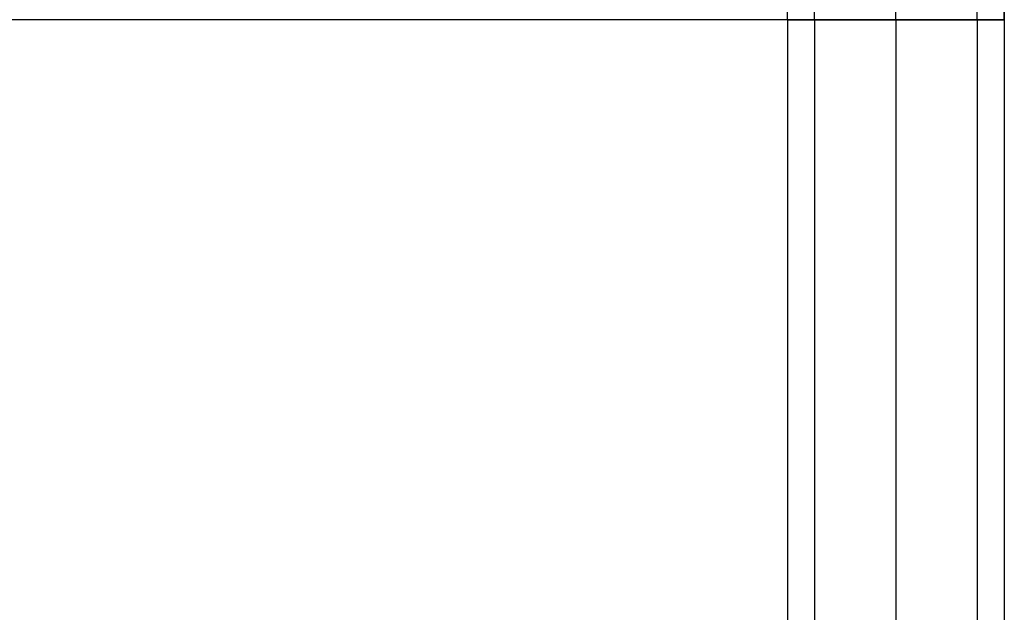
# Model space of a CAD drawing. Header units: millimetres. Extents: x -653 to -103, y 0 to 350.
# Tile 86 of 112: x -176 to -103, y 131 to 175. Entities that reach past the tile are written whole.
import ezdxf

# ---------------------------------------------------------------- set-up
doc = ezdxf.new("R2010")
doc.units = ezdxf.units.MM
doc.layers.add('Level Side Table Ferm Living', color=7, linetype='Continuous', true_color=0x000000)

msp = doc.modelspace()

# ---------------------------------------------------------------- linework, layer by layer
at = {"layer": 'Level Side Table Ferm Living'}
for p, q in [((-118.937, 175, 440), (-118.937, 304, 440)), ((-116.937, 175, 440), (-116.937, 304, 440)), ((-110.937, 175, 448), (-110.937, 304, 448)), ((-110.937, 175, 432), (-110.937, 304, 432)), ((-110.937, 175, 434), (-110.937, 304, 434)), ((-110.937, 175, 446), (-110.937, 304, 446)), ((-104.937, 175, 440), (-104.937, 304, 440)), ((-102.937, 304, 450), (-102.937, 46, 450)), ((-102.937, 304, 448), (-102.937, 46, 448)), ((-102.937, 304, 449), (-102.937, 46, 449)), ((-102.937, 175, 440), (-102.937, 304, 440)), ((-102.937, 175, 450), (-486.937, 175, 450)), ((-102.937, 175, 448), (-486.937, 175, 448)), ((-118.937, 175, 440), (-118.937, 46, 440)), ((-118.937, 175, 440), (-118.933, 175, 439.722)), ((-118.933, 175, 440.278), (-118.937, 175, 440)), ((-116.937, 175, 440), (-118.937, 175, 440)), ((-118.937, 175, 440), (-118.933, 175, 439.722)), ((-118.933, 175, 440.278), (-118.937, 175, 440)), ((-116.937, 175, 440), (-118.937, 175, 440)), ((-118.933, 175, 439.722), (-118.918, 175, 439.445)), ((-118.918, 175, 440.555), (-118.933, 175, 440.278)), ((-118.933, 175, 439.722), (-118.918, 175, 439.445)), ((-118.918, 175, 440.555), (-118.933, 175, 440.278)), ((-118.918, 175, 439.445), (-118.894, 175, 439.168)), ((-118.894, 175, 440.832), (-118.918, 175, 440.555)), ((-118.918, 175, 439.445), (-118.894, 175, 439.168)), ((-118.894, 175, 440.832), (-118.918, 175, 440.555)), ((-118.894, 175, 439.168), (-118.86, 175, 438.893)), ((-118.86, 175, 441.107), (-118.894, 175, 440.832)), ((-118.894, 175, 439.168), (-118.86, 175, 438.893)), ((-118.86, 175, 441.107), (-118.894, 175, 440.832)), ((-118.86, 175, 438.893), (-118.817, 175, 438.618)), ((-118.817, 175, 441.382), (-118.86, 175, 441.107)), ((-118.86, 175, 438.893), (-118.817, 175, 438.618)), ((-118.817, 175, 441.382), (-118.86, 175, 441.107)), ((-118.817, 175, 438.618), (-118.764, 175, 438.346)), ((-118.764, 175, 441.654), (-118.817, 175, 441.382)), ((-118.817, 175, 438.618), (-118.764, 175, 438.346)), ((-118.764, 175, 441.654), (-118.817, 175, 441.382)), ((-118.764, 175, 438.346), (-118.702, 175, 438.075)), ((-118.702, 175, 441.925), (-118.764, 175, 441.654)), ((-118.764, 175, 438.346), (-118.702, 175, 438.075)), ((-118.702, 175, 441.925), (-118.764, 175, 441.654)), ((-118.702, 175, 438.075), (-118.631, 175, 437.807)), ((-118.631, 175, 442.193), (-118.702, 175, 441.925)), ((-118.702, 175, 438.075), (-118.631, 175, 437.807)), ((-118.631, 175, 442.193), (-118.702, 175, 441.925)), ((-118.631, 175, 437.807), (-118.55, 175, 437.541)), ((-118.55, 175, 442.459), (-118.631, 175, 442.193)), ((-118.631, 175, 437.807), (-118.55, 175, 437.541)), ((-118.55, 175, 442.459), (-118.631, 175, 442.193)), ((-118.55, 175, 437.541), (-118.46, 175, 437.278)), ((-118.46, 175, 442.722), (-118.55, 175, 442.459)), ((-118.55, 175, 437.541), (-118.46, 175, 437.278)), ((-118.46, 175, 442.722), (-118.55, 175, 442.459)), ((-118.46, 175, 437.278), (-118.361, 175, 437.019)), ((-118.361, 175, 442.981), (-118.46, 175, 442.722)), ((-118.46, 175, 437.278), (-118.361, 175, 437.019)), ((-118.361, 175, 442.981), (-118.46, 175, 442.722)), ((-118.361, 175, 437.019), (-118.253, 175, 436.763)), ((-118.253, 175, 443.237), (-118.361, 175, 442.981)), ((-118.361, 175, 437.019), (-118.253, 175, 436.763)), ((-118.253, 175, 443.237), (-118.361, 175, 442.981)), ((-118.253, 175, 436.763), (-118.137, 175, 436.511)), ((-118.137, 175, 443.489), (-118.253, 175, 443.237)), ((-118.253, 175, 436.763), (-118.137, 175, 436.511)), ((-118.137, 175, 443.489), (-118.253, 175, 443.237)), ((-118.137, 175, 436.511), (-118.011, 175, 436.263)), ((-118.011, 175, 443.737), (-118.137, 175, 443.489)), ((-118.137, 175, 436.511), (-118.011, 175, 436.263)), ((-118.011, 175, 443.737), (-118.137, 175, 443.489)), ((-118.011, 175, 436.263), (-117.877, 175, 436.02)), ((-117.877, 175, 443.98), (-118.011, 175, 443.737)), ((-118.011, 175, 436.263), (-117.877, 175, 436.02)), ((-117.877, 175, 443.98), (-118.011, 175, 443.737)), ((-117.877, 175, 436.02), (-117.735, 175, 435.782)), ((-117.735, 175, 444.218), (-117.877, 175, 443.98)), ((-117.877, 175, 436.02), (-117.735, 175, 435.782)), ((-117.735, 175, 444.218), (-117.877, 175, 443.98)), ((-117.735, 175, 435.782), (-117.584, 175, 435.548)), ((-117.584, 175, 444.452), (-117.735, 175, 444.218)), ((-117.735, 175, 435.782), (-117.584, 175, 435.548)), ((-117.584, 175, 444.452), (-117.735, 175, 444.218)), ((-117.584, 175, 435.548), (-117.426, 175, 435.32)), ((-117.426, 175, 444.68), (-117.584, 175, 444.452)), ((-117.584, 175, 435.548), (-117.426, 175, 435.32)), ((-117.426, 175, 444.68), (-117.584, 175, 444.452)), ((-117.426, 175, 435.32), (-117.259, 175, 435.098)), ((-117.259, 175, 444.902), (-117.426, 175, 444.68)), ((-117.426, 175, 435.32), (-117.259, 175, 435.098)), ((-117.259, 175, 444.902), (-117.426, 175, 444.68)), ((-117.259, 175, 435.098), (-117.086, 175, 434.881)), ((-117.086, 175, 445.119), (-117.259, 175, 444.902)), ((-117.259, 175, 435.098), (-117.086, 175, 434.881)), ((-117.086, 175, 445.119), (-117.259, 175, 444.902)), ((-117.086, 175, 434.881), (-116.904, 175, 434.671)), ((-116.904, 175, 445.329), (-117.086, 175, 445.119)), ((-117.086, 175, 434.881), (-116.904, 175, 434.671)), ((-116.904, 175, 445.329), (-117.086, 175, 445.119)), ((-116.937, 175, 440), (-116.937, 46, 440)), ((-116.937, 175, 440), (-116.934, 175, 440.208)), ((-116.934, 175, 439.792), (-116.937, 175, 440)), ((-116.937, 175, 440), (-116.934, 175, 440.208)), ((-116.934, 175, 439.792), (-116.937, 175, 440)), ((-116.934, 175, 440.208), (-116.923, 175, 440.416)), ((-116.923, 175, 439.584), (-116.934, 175, 439.792)), ((-116.934, 175, 440.208), (-116.923, 175, 440.416)), ((-116.923, 175, 439.584), (-116.934, 175, 439.792)), ((-116.923, 175, 440.416), (-116.905, 175, 440.624)), ((-116.905, 175, 439.376), (-116.923, 175, 439.584)), ((-116.923, 175, 440.416), (-116.905, 175, 440.624)), ((-116.905, 175, 439.376), (-116.923, 175, 439.584)), ((-116.905, 175, 440.624), (-116.88, 175, 440.83)), ((-116.88, 175, 439.17), (-116.905, 175, 439.376)), ((-116.905, 175, 440.624), (-116.88, 175, 440.83)), ((-116.88, 175, 439.17), (-116.905, 175, 439.376)), ((-116.904, 175, 434.671), (-116.716, 175, 434.467)), ((-116.716, 175, 445.533), (-116.904, 175, 445.329)), ((-116.904, 175, 434.671), (-116.716, 175, 434.467)), ((-116.716, 175, 445.533), (-116.904, 175, 445.329)), ((-116.88, 175, 440.83), (-116.847, 175, 441.036)), ((-116.847, 175, 438.964), (-116.88, 175, 439.17)), ((-116.88, 175, 440.83), (-116.847, 175, 441.036)), ((-116.847, 175, 438.964), (-116.88, 175, 439.17)), ((-116.847, 175, 441.036), (-116.808, 175, 441.241)), ((-116.808, 175, 438.759), (-116.847, 175, 438.964)), ((-116.847, 175, 441.036), (-116.808, 175, 441.241)), ((-116.808, 175, 438.759), (-116.847, 175, 438.964)), ((-116.808, 175, 441.241), (-116.761, 175, 441.444)), ((-116.761, 175, 438.556), (-116.808, 175, 438.759)), ((-116.808, 175, 441.241), (-116.761, 175, 441.444)), ((-116.761, 175, 438.556), (-116.808, 175, 438.759)), ((-116.761, 175, 441.444), (-116.708, 175, 441.645)), ((-116.708, 175, 438.355), (-116.761, 175, 438.556)), ((-116.761, 175, 441.444), (-116.708, 175, 441.645)), ((-116.708, 175, 438.355), (-116.761, 175, 438.556)), ((-116.716, 175, 434.467), (-116.52, 175, 434.27)), ((-116.52, 175, 445.73), (-116.716, 175, 445.533)), ((-116.716, 175, 434.467), (-116.52, 175, 434.27)), ((-116.52, 175, 445.73), (-116.716, 175, 445.533)), ((-116.708, 175, 441.645), (-116.647, 175, 441.844)), ((-116.647, 175, 438.156), (-116.708, 175, 438.355)), ((-116.708, 175, 441.645), (-116.647, 175, 441.844)), ((-116.647, 175, 438.156), (-116.708, 175, 438.355)), ((-116.647, 175, 441.844), (-116.579, 175, 442.041)), ((-116.579, 175, 437.959), (-116.647, 175, 438.156)), ((-116.647, 175, 441.844), (-116.579, 175, 442.041)), ((-116.579, 175, 437.959), (-116.647, 175, 438.156)), ((-116.579, 175, 442.041), (-116.505, 175, 442.236)), ((-116.505, 175, 437.764), (-116.579, 175, 437.959)), ((-116.579, 175, 442.041), (-116.505, 175, 442.236)), ((-116.505, 175, 437.764), (-116.579, 175, 437.959)), ((-116.52, 175, 434.27), (-116.318, 175, 434.08)), ((-116.318, 175, 445.92), (-116.52, 175, 445.73)), ((-116.52, 175, 434.27), (-116.318, 175, 434.08)), ((-116.318, 175, 445.92), (-116.52, 175, 445.73)), ((-116.505, 175, 442.236), (-116.424, 175, 442.428)), ((-116.424, 175, 437.572), (-116.505, 175, 437.764)), ((-116.505, 175, 442.236), (-116.424, 175, 442.428)), ((-116.424, 175, 437.572), (-116.505, 175, 437.764)), ((-116.424, 175, 442.428), (-116.337, 175, 442.617)), ((-116.337, 175, 437.383), (-116.424, 175, 437.572)), ((-116.424, 175, 442.428), (-116.337, 175, 442.617)), ((-116.337, 175, 437.383), (-116.424, 175, 437.572)), ((-116.337, 175, 442.617), (-116.243, 175, 442.803)), ((-116.243, 175, 437.197), (-116.337, 175, 437.383)), ((-116.337, 175, 442.617), (-116.243, 175, 442.803)), ((-116.243, 175, 437.197), (-116.337, 175, 437.383)), ((-116.318, 175, 434.08), (-116.109, 175, 433.897)), ((-116.109, 175, 446.103), (-116.318, 175, 445.92)), ((-116.318, 175, 434.08), (-116.109, 175, 433.897)), ((-116.109, 175, 446.103), (-116.318, 175, 445.92)), ((-116.243, 175, 442.803), (-116.142, 175, 442.985)), ((-116.142, 175, 437.015), (-116.243, 175, 437.197)), ((-116.243, 175, 442.803), (-116.142, 175, 442.985)), ((-116.142, 175, 437.015), (-116.243, 175, 437.197)), ((-116.142, 175, 442.985), (-116.035, 175, 443.164)), ((-116.035, 175, 436.836), (-116.142, 175, 437.015)), ((-116.142, 175, 442.985), (-116.035, 175, 443.164)), ((-116.035, 175, 436.836), (-116.142, 175, 437.015)), ((-116.109, 175, 433.897), (-115.894, 175, 433.721)), ((-115.894, 175, 446.279), (-116.109, 175, 446.103)), ((-116.109, 175, 433.897), (-115.894, 175, 433.721)), ((-115.894, 175, 446.279), (-116.109, 175, 446.103)), ((-116.035, 175, 443.164), (-115.923, 175, 443.339)), ((-115.923, 175, 436.661), (-116.035, 175, 436.836)), ((-116.035, 175, 443.164), (-115.923, 175, 443.339)), ((-115.923, 175, 436.661), (-116.035, 175, 436.836)), ((-115.923, 175, 443.339), (-115.804, 175, 443.51)), ((-115.804, 175, 436.49), (-115.923, 175, 436.661)), ((-115.923, 175, 443.339), (-115.804, 175, 443.51)), ((-115.804, 175, 436.49), (-115.923, 175, 436.661)), ((-115.894, 175, 433.721), (-115.673, 175, 433.552)), ((-115.673, 175, 446.448), (-115.894, 175, 446.279)), ((-115.894, 175, 433.721), (-115.673, 175, 433.552)), ((-115.673, 175, 446.448), (-115.894, 175, 446.279)), ((-115.804, 175, 443.51), (-115.679, 175, 443.677)), ((-115.679, 175, 436.323), (-115.804, 175, 436.49)), ((-115.804, 175, 443.51), (-115.679, 175, 443.677)), ((-115.679, 175, 436.323), (-115.804, 175, 436.49)), ((-115.679, 175, 443.677), (-115.548, 175, 443.839)), ((-115.548, 175, 436.161), (-115.679, 175, 436.323)), ((-115.679, 175, 443.677), (-115.548, 175, 443.839)), ((-115.548, 175, 436.161), (-115.679, 175, 436.323)), ((-115.673, 175, 433.552), (-115.447, 175, 433.392)), ((-115.447, 175, 446.608), (-115.673, 175, 446.448)), ((-115.673, 175, 433.552), (-115.447, 175, 433.392)), ((-115.447, 175, 446.608), (-115.673, 175, 446.448)), ((-115.548, 175, 443.839), (-115.412, 175, 443.997)), ((-115.412, 175, 436.003), (-115.548, 175, 436.161)), ((-115.548, 175, 443.839), (-115.412, 175, 443.997)), ((-115.412, 175, 436.003), (-115.548, 175, 436.161)), ((-115.447, 175, 433.392), (-115.215, 175, 433.239)), ((-115.215, 175, 446.761), (-115.447, 175, 446.608)), ((-115.447, 175, 433.392), (-115.215, 175, 433.239)), ((-115.215, 175, 446.761), (-115.447, 175, 446.608)), ((-115.412, 175, 443.997), (-115.271, 175, 444.15)), ((-115.271, 175, 435.85), (-115.412, 175, 436.003)), ((-115.412, 175, 443.997), (-115.271, 175, 444.15)), ((-115.271, 175, 435.85), (-115.412, 175, 436.003)), ((-115.271, 175, 444.15), (-115.124, 175, 444.298)), ((-115.124, 175, 435.702), (-115.271, 175, 435.85)), ((-115.271, 175, 444.15), (-115.124, 175, 444.298)), ((-115.124, 175, 435.702), (-115.271, 175, 435.85)), ((-115.215, 175, 433.239), (-114.977, 175, 433.095)), ((-114.977, 175, 446.905), (-115.215, 175, 446.761)), ((-115.215, 175, 433.239), (-114.977, 175, 433.095)), ((-114.977, 175, 446.905), (-115.215, 175, 446.761)), ((-115.124, 175, 444.298), (-114.973, 175, 444.44)), ((-114.973, 175, 435.56), (-115.124, 175, 435.702)), ((-115.124, 175, 444.298), (-114.973, 175, 444.44)), ((-114.973, 175, 435.56), (-115.124, 175, 435.702)), ((-114.977, 175, 433.095), (-114.735, 175, 432.959)), ((-114.735, 175, 447.041), (-114.977, 175, 446.905)), ((-114.977, 175, 433.095), (-114.735, 175, 432.959)), ((-114.735, 175, 447.041), (-114.977, 175, 446.905)), ((-114.973, 175, 444.44), (-114.816, 175, 444.578)), ((-114.816, 175, 435.422), (-114.973, 175, 435.56)), ((-114.973, 175, 444.44), (-114.816, 175, 444.578)), ((-114.816, 175, 435.422), (-114.973, 175, 435.56)), ((-114.816, 175, 444.578), (-114.655, 175, 444.709)), ((-114.655, 175, 435.291), (-114.816, 175, 435.422)), ((-114.816, 175, 444.578), (-114.655, 175, 444.709)), ((-114.655, 175, 435.291), (-114.816, 175, 435.422)), ((-114.735, 175, 432.959), (-114.489, 175, 432.831)), ((-114.489, 175, 447.169), (-114.735, 175, 447.041)), ((-114.735, 175, 432.959), (-114.489, 175, 432.831)), ((-114.489, 175, 447.169), (-114.735, 175, 447.041)), ((-114.655, 175, 444.709), (-114.489, 175, 444.836)), ((-114.489, 175, 435.164), (-114.655, 175, 435.291)), ((-114.655, 175, 444.709), (-114.489, 175, 444.836)), ((-114.489, 175, 435.164), (-114.655, 175, 435.291)), ((-114.489, 175, 432.831), (-114.238, 175, 432.712)), ((-114.238, 175, 447.288), (-114.489, 175, 447.169)), ((-114.489, 175, 444.836), (-114.319, 175, 444.956)), ((-114.319, 175, 435.044), (-114.489, 175, 435.164)), ((-114.489, 175, 432.831), (-114.238, 175, 432.712)), ((-114.238, 175, 447.288), (-114.489, 175, 447.169)), ((-114.489, 175, 444.836), (-114.319, 175, 444.956)), ((-114.319, 175, 435.044), (-114.489, 175, 435.164)), ((-114.319, 175, 444.956), (-114.145, 175, 445.07)), ((-114.145, 175, 434.93), (-114.319, 175, 435.044)), ((-114.319, 175, 444.956), (-114.145, 175, 445.07)), ((-114.145, 175, 434.93), (-114.319, 175, 435.044)), ((-114.238, 175, 432.712), (-113.983, 175, 432.602)), ((-113.983, 175, 447.398), (-114.238, 175, 447.288)), ((-114.238, 175, 432.712), (-113.983, 175, 432.602)), ((-113.983, 175, 447.398), (-114.238, 175, 447.288)), ((-114.145, 175, 445.07), (-113.967, 175, 445.179)), ((-113.967, 175, 434.821), (-114.145, 175, 434.93)), ((-114.145, 175, 445.07), (-113.967, 175, 445.179)), ((-113.967, 175, 434.821), (-114.145, 175, 434.93)), ((-113.983, 175, 432.602), (-113.724, 175, 432.501)), ((-113.724, 175, 447.499), (-113.983, 175, 447.398)), ((-113.983, 175, 432.602), (-113.724, 175, 432.501)), ((-113.724, 175, 447.499), (-113.983, 175, 447.398)), ((-113.967, 175, 445.179), (-113.786, 175, 445.281)), ((-113.786, 175, 434.719), (-113.967, 175, 434.821)), ((-113.967, 175, 445.179), (-113.786, 175, 445.281)), ((-113.786, 175, 434.719), (-113.967, 175, 434.821)), ((-113.786, 175, 445.281), (-113.601, 175, 445.376)), ((-113.601, 175, 434.624), (-113.786, 175, 434.719)), ((-113.786, 175, 445.281), (-113.601, 175, 445.376)), ((-113.601, 175, 434.624), (-113.786, 175, 434.719)), ((-113.724, 175, 432.501), (-113.462, 175, 432.409)), ((-113.462, 175, 447.591), (-113.724, 175, 447.499)), ((-113.724, 175, 432.501), (-113.462, 175, 432.409)), ((-113.462, 175, 447.591), (-113.724, 175, 447.499)), ((-113.601, 175, 445.376), (-113.413, 175, 445.466)), ((-113.413, 175, 434.534), (-113.601, 175, 434.624)), ((-113.601, 175, 445.376), (-113.413, 175, 445.466)), ((-113.413, 175, 434.534), (-113.601, 175, 434.624)), ((-113.462, 175, 432.409), (-113.197, 175, 432.326)), ((-113.197, 175, 447.674), (-113.462, 175, 447.591)), ((-113.462, 175, 432.409), (-113.197, 175, 432.326)), ((-113.197, 175, 447.674), (-113.462, 175, 447.591)), ((-113.413, 175, 445.466), (-113.221, 175, 445.548)), ((-113.221, 175, 434.452), (-113.413, 175, 434.534)), ((-113.413, 175, 445.466), (-113.221, 175, 445.548)), ((-113.221, 175, 434.452), (-113.413, 175, 434.534)), ((-113.221, 175, 445.548), (-113.028, 175, 445.624)), ((-113.028, 175, 434.376), (-113.221, 175, 434.452)), ((-113.221, 175, 445.548), (-113.028, 175, 445.624)), ((-113.028, 175, 434.376), (-113.221, 175, 434.452)), ((-113.197, 175, 432.326), (-112.93, 175, 432.252)), ((-112.93, 175, 447.748), (-113.197, 175, 447.674)), ((-113.197, 175, 432.326), (-112.93, 175, 432.252)), ((-112.93, 175, 447.748), (-113.197, 175, 447.674)), ((-113.028, 175, 445.624), (-112.831, 175, 445.693)), ((-112.831, 175, 434.307), (-113.028, 175, 434.376)), ((-113.028, 175, 445.624), (-112.831, 175, 445.693)), ((-112.831, 175, 434.307), (-113.028, 175, 434.376)), ((-112.93, 175, 432.252), (-112.659, 175, 432.188)), ((-112.659, 175, 447.812), (-112.93, 175, 447.748)), ((-112.93, 175, 432.252), (-112.659, 175, 432.188)), ((-112.659, 175, 447.812), (-112.93, 175, 447.748)), ((-112.831, 175, 445.693), (-112.632, 175, 445.756)), ((-112.632, 175, 434.244), (-112.831, 175, 434.307)), ((-112.831, 175, 445.693), (-112.632, 175, 445.756)), ((-112.632, 175, 434.244), (-112.831, 175, 434.307)), ((-112.659, 175, 432.188), (-112.387, 175, 432.132)), ((-112.387, 175, 447.868), (-112.659, 175, 447.812)), ((-112.659, 175, 432.188), (-112.387, 175, 432.132)), ((-112.387, 175, 447.868), (-112.659, 175, 447.812)), ((-112.632, 175, 445.756), (-112.432, 175, 445.811)), ((-112.432, 175, 434.189), (-112.632, 175, 434.244)), ((-112.632, 175, 445.756), (-112.432, 175, 445.811)), ((-112.432, 175, 434.189), (-112.632, 175, 434.244)), ((-112.432, 175, 445.811), (-112.229, 175, 445.859)), ((-112.229, 175, 434.141), (-112.432, 175, 434.189)), ((-112.432, 175, 445.811), (-112.229, 175, 445.859)), ((-112.229, 175, 434.141), (-112.432, 175, 434.189)), ((-112.387, 175, 432.132), (-112.113, 175, 432.087)), ((-112.113, 175, 447.913), (-112.387, 175, 447.868)), ((-112.387, 175, 432.132), (-112.113, 175, 432.087)), ((-112.113, 175, 447.913), (-112.387, 175, 447.868)), ((-112.229, 175, 445.859), (-112.025, 175, 445.901)), ((-112.025, 175, 434.099), (-112.229, 175, 434.141)), ((-112.229, 175, 445.859), (-112.025, 175, 445.901)), ((-112.025, 175, 434.099), (-112.229, 175, 434.141)), ((-112.113, 175, 432.087), (-111.838, 175, 432.051)), ((-111.838, 175, 447.949), (-112.113, 175, 447.913)), ((-112.113, 175, 432.087), (-111.838, 175, 432.051)), ((-111.838, 175, 447.949), (-112.113, 175, 447.913)), ((-112.025, 175, 445.901), (-111.819, 175, 445.935)), ((-111.819, 175, 434.065), (-112.025, 175, 434.099)), ((-112.025, 175, 445.901), (-111.819, 175, 445.935)), ((-111.819, 175, 434.065), (-112.025, 175, 434.099)), ((-111.838, 175, 432.051), (-111.562, 175, 432.024)), ((-111.562, 175, 447.976), (-111.838, 175, 447.949)), ((-111.838, 175, 432.051), (-111.562, 175, 432.024)), ((-111.562, 175, 447.976), (-111.838, 175, 447.949)), ((-111.819, 175, 445.935), (-111.613, 175, 445.962)), ((-111.613, 175, 434.038), (-111.819, 175, 434.065)), ((-111.819, 175, 445.935), (-111.613, 175, 445.962)), ((-111.613, 175, 434.038), (-111.819, 175, 434.065)), ((-111.613, 175, 445.962), (-111.406, 175, 445.982)), ((-111.406, 175, 434.018), (-111.613, 175, 434.038)), ((-111.613, 175, 445.962), (-111.406, 175, 445.982)), ((-111.406, 175, 434.018), (-111.613, 175, 434.038)), ((-111.562, 175, 432.024), (-111.284, 175, 432.008)), ((-111.284, 175, 447.992), (-111.562, 175, 447.976)), ((-111.562, 175, 432.024), (-111.284, 175, 432.008)), ((-111.284, 175, 447.992), (-111.562, 175, 447.976)), ((-111.406, 175, 445.982), (-111.198, 175, 445.994)), ((-111.198, 175, 434.006), (-111.406, 175, 434.018)), ((-111.406, 175, 445.982), (-111.198, 175, 445.994)), ((-111.198, 175, 434.006), (-111.406, 175, 434.018)), ((-111.284, 175, 432.008), (-111.007, 175, 432)), ((-111.007, 175, 448), (-111.284, 175, 447.992)), ((-111.284, 175, 432.008), (-111.007, 175, 432)), ((-111.007, 175, 448), (-111.284, 175, 447.992)), ((-111.198, 175, 445.994), (-110.989, 175, 446)), ((-110.989, 175, 434), (-111.198, 175, 434.006)), ((-111.198, 175, 445.994), (-110.989, 175, 446)), ((-110.989, 175, 434), (-111.198, 175, 434.006)), ((-111.007, 175, 432), (-110.729, 175, 432.003)), ((-110.729, 175, 447.997), (-111.007, 175, 448)), ((-111.007, 175, 432), (-110.729, 175, 432.003)), ((-110.729, 175, 447.997), (-111.007, 175, 448)), ((-110.989, 175, 446), (-110.781, 175, 445.998)), ((-110.781, 175, 434.002), (-110.989, 175, 434)), ((-110.989, 175, 446), (-110.781, 175, 445.998)), ((-110.781, 175, 434.002), (-110.989, 175, 434)), ((-110.937, 175, 448), (-110.937, 46, 448)), ((-110.937, 175, 432), (-110.937, 46, 432)), ((-110.937, 175, 434), (-110.937, 46, 434)), ((-110.937, 175, 446), (-110.937, 46, 446)), ((-110.937, 175, 448), (-110.937, 175, 446)), ((-110.937, 175, 434), (-110.937, 175, 432)), ((-110.937, 175, 448), (-110.937, 175, 446)), ((-110.937, 175, 434), (-110.937, 175, 432)), ((-110.781, 175, 445.998), (-110.573, 175, 445.989)), ((-110.573, 175, 434.011), (-110.781, 175, 434.002)), ((-110.781, 175, 445.998), (-110.573, 175, 445.989)), ((-110.573, 175, 434.011), (-110.781, 175, 434.002)), ((-110.729, 175, 432.003), (-110.452, 175, 432.015)), ((-110.452, 175, 447.985), (-110.729, 175, 447.997)), ((-110.729, 175, 432.003), (-110.452, 175, 432.015)), ((-110.452, 175, 447.985), (-110.729, 175, 447.997)), ((-110.573, 175, 445.989), (-110.365, 175, 445.973)), ((-110.365, 175, 434.027), (-110.573, 175, 434.011)), ((-110.573, 175, 445.989), (-110.365, 175, 445.973)), ((-110.365, 175, 434.027), (-110.573, 175, 434.011)), ((-110.452, 175, 432.015), (-110.175, 175, 432.036)), ((-110.175, 175, 447.964), (-110.452, 175, 447.985)), ((-110.452, 175, 432.015), (-110.175, 175, 432.036)), ((-110.175, 175, 447.964), (-110.452, 175, 447.985)), ((-110.365, 175, 445.973), (-110.159, 175, 445.949)), ((-110.159, 175, 434.051), (-110.365, 175, 434.027)), ((-110.365, 175, 445.973), (-110.159, 175, 445.949)), ((-110.159, 175, 434.051), (-110.365, 175, 434.027)), ((-110.175, 175, 432.036), (-109.899, 175, 432.068)), ((-109.899, 175, 447.932), (-110.175, 175, 447.964)), ((-110.175, 175, 432.036), (-109.899, 175, 432.068)), ((-109.899, 175, 447.932), (-110.175, 175, 447.964)), ((-110.159, 175, 445.949), (-109.953, 175, 445.919)), ((-109.953, 175, 434.081), (-110.159, 175, 434.051)), ((-110.159, 175, 445.949), (-109.953, 175, 445.919)), ((-109.953, 175, 434.081), (-110.159, 175, 434.051)), ((-109.953, 175, 445.919), (-109.748, 175, 445.881)), ((-109.748, 175, 434.119), (-109.953, 175, 434.081)), ((-109.953, 175, 445.919), (-109.748, 175, 445.881)), ((-109.748, 175, 434.119), (-109.953, 175, 434.081)), ((-109.899, 175, 432.068), (-109.624, 175, 432.109)), ((-109.624, 175, 447.891), (-109.899, 175, 447.932)), ((-109.899, 175, 432.068), (-109.624, 175, 432.109)), ((-109.624, 175, 447.891), (-109.899, 175, 447.932)), ((-109.748, 175, 445.881), (-109.544, 175, 445.836)), ((-109.544, 175, 434.164), (-109.748, 175, 434.119)), ((-109.748, 175, 445.881), (-109.544, 175, 445.836)), ((-109.544, 175, 434.164), (-109.748, 175, 434.119)), ((-109.624, 175, 432.109), (-109.351, 175, 432.159)), ((-109.351, 175, 447.841), (-109.624, 175, 447.891)), ((-109.624, 175, 432.109), (-109.351, 175, 432.159)), ((-109.351, 175, 447.841), (-109.624, 175, 447.891)), ((-109.544, 175, 445.836), (-109.343, 175, 445.784)), ((-109.343, 175, 434.216), (-109.544, 175, 434.164)), ((-109.544, 175, 445.836), (-109.343, 175, 445.784)), ((-109.343, 175, 434.216), (-109.544, 175, 434.164)), ((-109.351, 175, 432.159), (-109.08, 175, 432.219)), ((-109.08, 175, 447.781), (-109.351, 175, 447.841)), ((-109.351, 175, 432.159), (-109.08, 175, 432.219)), ((-109.08, 175, 447.781), (-109.351, 175, 447.841)), ((-109.343, 175, 445.784), (-109.143, 175, 445.725)), ((-109.143, 175, 434.275), (-109.343, 175, 434.216)), ((-109.343, 175, 445.784), (-109.143, 175, 445.725)), ((-109.143, 175, 434.275), (-109.343, 175, 434.216)), ((-109.143, 175, 445.725), (-108.945, 175, 445.66)), ((-108.945, 175, 434.34), (-109.143, 175, 434.275)), ((-109.143, 175, 445.725), (-108.945, 175, 445.66)), ((-108.945, 175, 434.34), (-109.143, 175, 434.275)), ((-109.08, 175, 432.219), (-108.811, 175, 432.288)), ((-108.811, 175, 447.712), (-109.08, 175, 447.781)), ((-109.08, 175, 432.219), (-108.811, 175, 432.288)), ((-108.811, 175, 447.712), (-109.08, 175, 447.781)), ((-108.945, 175, 445.66), (-108.75, 175, 445.587)), ((-108.75, 175, 434.413), (-108.945, 175, 434.34)), ((-108.945, 175, 445.66), (-108.75, 175, 445.587)), ((-108.75, 175, 434.413), (-108.945, 175, 434.34)), ((-108.811, 175, 432.288), (-108.545, 175, 432.366)), ((-108.545, 175, 447.634), (-108.811, 175, 447.712)), ((-108.811, 175, 432.288), (-108.545, 175, 432.366)), ((-108.545, 175, 447.634), (-108.811, 175, 447.712)), ((-108.75, 175, 445.587), (-108.557, 175, 445.508)), ((-108.557, 175, 434.492), (-108.75, 175, 434.413)), ((-108.75, 175, 445.587), (-108.557, 175, 445.508)), ((-108.557, 175, 434.492), (-108.75, 175, 434.413)), ((-108.557, 175, 445.508), (-108.368, 175, 445.422)), ((-108.368, 175, 434.578), (-108.557, 175, 434.492)), ((-108.557, 175, 445.508), (-108.368, 175, 445.422)), ((-108.368, 175, 434.578), (-108.557, 175, 434.492)), ((-108.545, 175, 432.366), (-108.281, 175, 432.454)), ((-108.281, 175, 447.546), (-108.545, 175, 447.634)), ((-108.545, 175, 432.366), (-108.281, 175, 432.454)), ((-108.281, 175, 447.546), (-108.545, 175, 447.634)), ((-108.368, 175, 445.422), (-108.181, 175, 445.329)), ((-108.181, 175, 434.671), (-108.368, 175, 434.578)), ((-108.368, 175, 445.422), (-108.181, 175, 445.329)), ((-108.181, 175, 434.671), (-108.368, 175, 434.578)), ((-108.281, 175, 432.454), (-108.021, 175, 432.551)), ((-108.021, 175, 447.449), (-108.281, 175, 447.546)), ((-108.281, 175, 432.454), (-108.021, 175, 432.551)), ((-108.021, 175, 447.449), (-108.281, 175, 447.546)), ((-108.181, 175, 445.329), (-107.998, 175, 445.231)), ((-107.998, 175, 434.769), (-108.181, 175, 434.671)), ((-108.181, 175, 445.329), (-107.998, 175, 445.231)), ((-107.998, 175, 434.769), (-108.181, 175, 434.671)), ((-108.021, 175, 432.551), (-107.764, 175, 432.656)), ((-107.764, 175, 447.344), (-108.021, 175, 447.449)), ((-108.021, 175, 432.551), (-107.764, 175, 432.656)), ((-107.764, 175, 447.344), (-108.021, 175, 447.449)), ((-107.998, 175, 445.231), (-107.818, 175, 445.125)), ((-107.818, 175, 434.875), (-107.998, 175, 434.769)), ((-107.998, 175, 445.231), (-107.818, 175, 445.125)), ((-107.818, 175, 434.875), (-107.998, 175, 434.769)), ((-107.818, 175, 445.125), (-107.642, 175, 445.014)), ((-107.642, 175, 434.986), (-107.818, 175, 434.875)), ((-107.818, 175, 445.125), (-107.642, 175, 445.014)), ((-107.642, 175, 434.986), (-107.818, 175, 434.875)), ((-107.764, 175, 432.656), (-107.511, 175, 432.771)), ((-107.511, 175, 447.229), (-107.764, 175, 447.344)), ((-107.764, 175, 432.656), (-107.511, 175, 432.771)), ((-107.511, 175, 447.229), (-107.764, 175, 447.344)), ((-107.642, 175, 445.014), (-107.47, 175, 444.897)), ((-107.47, 175, 435.103), (-107.642, 175, 434.986)), ((-107.642, 175, 445.014), (-107.47, 175, 444.897)), ((-107.47, 175, 435.103), (-107.642, 175, 434.986)), ((-107.511, 175, 432.771), (-107.262, 175, 432.894)), ((-107.262, 175, 447.106), (-107.511, 175, 447.229)), ((-107.511, 175, 432.771), (-107.262, 175, 432.894)), ((-107.262, 175, 447.106), (-107.511, 175, 447.229)), ((-107.47, 175, 444.897), (-107.302, 175, 444.773)), ((-107.302, 175, 435.227), (-107.47, 175, 435.103)), ((-107.47, 175, 444.897), (-107.302, 175, 444.773)), ((-107.302, 175, 435.227), (-107.47, 175, 435.103)), ((-107.302, 175, 444.773), (-107.139, 175, 444.644)), ((-107.139, 175, 435.356), (-107.302, 175, 435.227)), ((-107.302, 175, 444.773), (-107.139, 175, 444.644)), ((-107.139, 175, 435.356), (-107.302, 175, 435.227)), ((-107.262, 175, 432.894), (-107.018, 175, 433.026)), ((-107.018, 175, 446.974), (-107.262, 175, 447.106)), ((-107.262, 175, 432.894), (-107.018, 175, 433.026)), ((-107.018, 175, 446.974), (-107.262, 175, 447.106)), ((-107.139, 175, 444.644), (-106.98, 175, 444.51)), ((-106.98, 175, 435.49), (-107.139, 175, 435.356)), ((-107.139, 175, 444.644), (-106.98, 175, 444.51)), ((-106.98, 175, 435.49), (-107.139, 175, 435.356)), ((-107.018, 175, 433.026), (-106.778, 175, 433.166)), ((-106.778, 175, 446.834), (-107.018, 175, 446.974)), ((-107.018, 175, 433.026), (-106.778, 175, 433.166)), ((-106.778, 175, 446.834), (-107.018, 175, 446.974)), ((-106.98, 175, 444.51), (-106.826, 175, 444.37)), ((-106.826, 175, 435.63), (-106.98, 175, 435.49)), ((-106.98, 175, 444.51), (-106.826, 175, 444.37)), ((-106.826, 175, 435.63), (-106.98, 175, 435.49)), ((-106.826, 175, 444.37), (-106.676, 175, 444.224)), ((-106.676, 175, 435.776), (-106.826, 175, 435.63)), ((-106.826, 175, 444.37), (-106.676, 175, 444.224)), ((-106.676, 175, 435.776), (-106.826, 175, 435.63)), ((-106.778, 175, 433.166), (-106.543, 175, 433.315)), ((-106.543, 175, 446.685), (-106.778, 175, 446.834)), ((-106.778, 175, 433.166), (-106.543, 175, 433.315)), ((-106.543, 175, 446.685), (-106.778, 175, 446.834)), ((-106.676, 175, 444.224), (-106.532, 175, 444.074)), ((-106.532, 175, 435.926), (-106.676, 175, 435.776)), ((-106.676, 175, 444.224), (-106.532, 175, 444.074)), ((-106.532, 175, 435.926), (-106.676, 175, 435.776)), ((-106.543, 175, 433.315), (-106.314, 175, 433.471)), ((-106.314, 175, 446.529), (-106.543, 175, 446.685)), ((-106.543, 175, 433.315), (-106.314, 175, 433.471)), ((-106.314, 175, 446.529), (-106.543, 175, 446.685)), ((-106.532, 175, 444.074), (-106.394, 175, 443.918)), ((-106.394, 175, 436.082), (-106.532, 175, 435.926)), ((-106.532, 175, 444.074), (-106.394, 175, 443.918)), ((-106.394, 175, 436.082), (-106.532, 175, 435.926)), ((-106.394, 175, 443.918), (-106.26, 175, 443.758)), ((-106.26, 175, 436.242), (-106.394, 175, 436.082)), ((-106.394, 175, 443.918), (-106.26, 175, 443.758)), ((-106.26, 175, 436.242), (-106.394, 175, 436.082)), ((-106.314, 175, 433.471), (-106.09, 175, 433.636)), ((-106.09, 175, 446.364), (-106.314, 175, 446.529)), ((-106.314, 175, 433.471), (-106.09, 175, 433.636)), ((-106.09, 175, 446.364), (-106.314, 175, 446.529)), ((-106.26, 175, 443.758), (-106.133, 175, 443.594)), ((-106.133, 175, 436.406), (-106.26, 175, 436.242)), ((-106.26, 175, 443.758), (-106.133, 175, 443.594)), ((-106.133, 175, 436.406), (-106.26, 175, 436.242)), ((-106.133, 175, 443.594), (-106.011, 175, 443.425)), ((-106.011, 175, 436.575), (-106.133, 175, 436.406)), ((-106.133, 175, 443.594), (-106.011, 175, 443.425)), ((-106.011, 175, 436.575), (-106.133, 175, 436.406)), ((-106.09, 175, 433.636), (-105.872, 175, 433.808)), ((-105.872, 175, 446.192), (-106.09, 175, 446.364)), ((-106.09, 175, 433.636), (-105.872, 175, 433.808)), ((-105.872, 175, 446.192), (-106.09, 175, 446.364)), ((-106.011, 175, 443.425), (-105.895, 175, 443.252)), ((-105.895, 175, 436.748), (-106.011, 175, 436.575)), ((-106.011, 175, 443.425), (-105.895, 175, 443.252)), ((-105.895, 175, 436.748), (-106.011, 175, 436.575)), ((-105.895, 175, 443.252), (-105.785, 175, 443.075)), ((-105.785, 175, 436.925), (-105.895, 175, 436.748)), ((-105.895, 175, 443.252), (-105.785, 175, 443.075)), ((-105.785, 175, 436.925), (-105.895, 175, 436.748)), ((-105.872, 175, 433.808), (-105.66, 175, 433.987)), ((-105.66, 175, 446.013), (-105.872, 175, 446.192)), ((-105.872, 175, 433.808), (-105.66, 175, 433.987)), ((-105.66, 175, 446.013), (-105.872, 175, 446.192)), ((-105.785, 175, 443.075), (-105.682, 175, 442.894)), ((-105.682, 175, 437.106), (-105.785, 175, 436.925)), ((-105.785, 175, 443.075), (-105.682, 175, 442.894)), ((-105.682, 175, 437.106), (-105.785, 175, 436.925)), ((-105.682, 175, 442.894), (-105.584, 175, 442.71)), ((-105.584, 175, 437.29), (-105.682, 175, 437.106)), ((-105.682, 175, 442.894), (-105.584, 175, 442.71)), ((-105.584, 175, 437.29), (-105.682, 175, 437.106)), ((-105.66, 175, 433.987), (-105.455, 175, 434.174)), ((-105.455, 175, 445.826), (-105.66, 175, 446.013)), ((-105.66, 175, 433.987), (-105.455, 175, 434.174)), ((-105.455, 175, 445.826), (-105.66, 175, 446.013)), ((-105.584, 175, 442.71), (-105.493, 175, 442.523)), ((-105.493, 175, 437.477), (-105.584, 175, 437.29)), ((-105.584, 175, 442.71), (-105.493, 175, 442.523)), ((-105.493, 175, 437.477), (-105.584, 175, 437.29)), ((-105.493, 175, 442.523), (-105.409, 175, 442.332)), ((-105.409, 175, 437.668), (-105.493, 175, 437.477)), ((-105.493, 175, 442.523), (-105.409, 175, 442.332)), ((-105.409, 175, 437.668), (-105.493, 175, 437.477)), ((-105.455, 175, 434.174), (-105.256, 175, 434.368)), ((-105.256, 175, 445.632), (-105.455, 175, 445.826)), ((-105.455, 175, 434.174), (-105.256, 175, 434.368)), ((-105.256, 175, 445.632), (-105.455, 175, 445.826)), ((-105.409, 175, 442.332), (-105.332, 175, 442.139)), ((-105.332, 175, 437.861), (-105.409, 175, 437.668)), ((-105.409, 175, 442.332), (-105.332, 175, 442.139)), ((-105.332, 175, 437.861), (-105.409, 175, 437.668)), ((-105.332, 175, 442.139), (-105.261, 175, 441.943)), ((-105.261, 175, 438.057), (-105.332, 175, 437.861)), ((-105.332, 175, 442.139), (-105.261, 175, 441.943)), ((-105.261, 175, 438.057), (-105.332, 175, 437.861)), ((-105.261, 175, 441.943), (-105.197, 175, 441.745)), ((-105.197, 175, 438.255), (-105.261, 175, 438.057)), ((-105.261, 175, 441.943), (-105.197, 175, 441.745)), ((-105.197, 175, 438.255), (-105.261, 175, 438.057)), ((-105.256, 175, 434.368), (-105.064, 175, 434.568)), ((-105.064, 175, 445.432), (-105.256, 175, 445.632)), ((-105.256, 175, 434.368), (-105.064, 175, 434.568)), ((-105.064, 175, 445.432), (-105.256, 175, 445.632)), ((-105.197, 175, 441.745), (-105.14, 175, 441.545)), ((-105.14, 175, 438.455), (-105.197, 175, 438.255)), ((-105.197, 175, 441.745), (-105.14, 175, 441.545)), ((-105.14, 175, 438.455), (-105.197, 175, 438.255)), ((-105.14, 175, 441.545), (-105.089, 175, 441.342)), ((-105.089, 175, 438.658), (-105.14, 175, 438.455)), ((-105.14, 175, 441.545), (-105.089, 175, 441.342)), ((-105.089, 175, 438.658), (-105.14, 175, 438.455)), ((-105.089, 175, 441.342), (-105.046, 175, 441.139)), ((-105.046, 175, 438.861), (-105.089, 175, 438.658)), ((-105.089, 175, 441.342), (-105.046, 175, 441.139)), ((-105.046, 175, 438.861), (-105.089, 175, 438.658)), ((-105.064, 175, 434.568), (-104.879, 175, 434.775)), ((-104.879, 175, 445.225), (-105.064, 175, 445.432)), ((-105.064, 175, 434.568), (-104.879, 175, 434.775)), ((-104.879, 175, 445.225), (-105.064, 175, 445.432)), ((-105.046, 175, 441.139), (-105.01, 175, 440.933)), ((-105.01, 175, 439.067), (-105.046, 175, 438.861)), ((-105.046, 175, 441.139), (-105.01, 175, 440.933)), ((-105.01, 175, 439.067), (-105.046, 175, 438.861)), ((-105.01, 175, 440.933), (-104.982, 175, 440.727)), ((-104.982, 175, 439.273), (-105.01, 175, 439.067)), ((-105.01, 175, 440.933), (-104.982, 175, 440.727)), ((-104.982, 175, 439.273), (-105.01, 175, 439.067)), ((-104.982, 175, 440.727), (-104.96, 175, 440.52)), ((-104.96, 175, 439.48), (-104.982, 175, 439.273)), ((-104.982, 175, 440.727), (-104.96, 175, 440.52)), ((-104.96, 175, 439.48), (-104.982, 175, 439.273)), ((-104.96, 175, 440.52), (-104.946, 175, 440.312)), ((-104.946, 175, 439.688), (-104.96, 175, 439.48)), ((-104.96, 175, 440.52), (-104.946, 175, 440.312)), ((-104.946, 175, 439.688), (-104.96, 175, 439.48)), ((-104.946, 175, 440.312), (-104.938, 175, 440.104)), ((-104.938, 175, 439.896), (-104.946, 175, 439.688)), ((-104.946, 175, 440.312), (-104.938, 175, 440.104)), ((-104.938, 175, 439.896), (-104.946, 175, 439.688)), ((-104.938, 175, 440.104), (-104.938, 175, 439.896)), ((-104.938, 175, 440.104), (-104.938, 175, 439.896)), ((-104.937, 175, 440), (-104.937, 46, 440)), ((-102.937, 175, 440), (-104.937, 175, 440)), ((-102.937, 175, 440), (-104.937, 175, 440)), ((-104.879, 175, 434.775), (-104.701, 175, 434.989)), ((-104.701, 175, 445.011), (-104.879, 175, 445.225)), ((-104.879, 175, 434.775), (-104.701, 175, 434.989)), ((-104.701, 175, 445.011), (-104.879, 175, 445.225)), ((-104.701, 175, 434.989), (-104.531, 175, 435.208)), ((-104.531, 175, 444.792), (-104.701, 175, 445.011)), ((-104.701, 175, 434.989), (-104.531, 175, 435.208)), ((-104.531, 175, 444.792), (-104.701, 175, 445.011)), ((-104.531, 175, 435.208), (-104.369, 175, 435.434)), ((-104.369, 175, 444.566), (-104.531, 175, 444.792)), ((-104.531, 175, 435.208), (-104.369, 175, 435.434)), ((-104.369, 175, 444.566), (-104.531, 175, 444.792)), ((-104.369, 175, 435.434), (-104.214, 175, 435.664)), ((-104.214, 175, 444.336), (-104.369, 175, 444.566)), ((-104.369, 175, 435.434), (-104.214, 175, 435.664)), ((-104.214, 175, 444.336), (-104.369, 175, 444.566)), ((-104.214, 175, 435.664), (-104.068, 175, 435.9)), ((-104.068, 175, 444.1), (-104.214, 175, 444.336)), ((-104.214, 175, 435.664), (-104.068, 175, 435.9)), ((-104.068, 175, 444.1), (-104.214, 175, 444.336)), ((-104.068, 175, 435.9), (-103.93, 175, 436.141)), ((-103.93, 175, 443.859), (-104.068, 175, 444.1)), ((-104.068, 175, 435.9), (-103.93, 175, 436.141)), ((-103.93, 175, 443.859), (-104.068, 175, 444.1)), ((-103.93, 175, 436.141), (-103.8, 175, 436.387)), ((-103.8, 175, 443.613), (-103.93, 175, 443.859)), ((-103.93, 175, 436.141), (-103.8, 175, 436.387)), ((-103.8, 175, 443.613), (-103.93, 175, 443.859)), ((-103.8, 175, 436.387), (-103.679, 175, 436.637)), ((-103.679, 175, 443.363), (-103.8, 175, 443.613)), ((-103.8, 175, 436.387), (-103.679, 175, 436.637)), ((-103.679, 175, 443.363), (-103.8, 175, 443.613)), ((-103.679, 175, 436.637), (-103.566, 175, 436.89)), ((-103.566, 175, 443.11), (-103.679, 175, 443.363)), ((-103.679, 175, 436.637), (-103.566, 175, 436.89)), ((-103.566, 175, 443.11), (-103.679, 175, 443.363)), ((-103.566, 175, 436.89), (-103.463, 175, 437.148)), ((-103.463, 175, 442.852), (-103.566, 175, 443.11)), ((-103.566, 175, 436.89), (-103.463, 175, 437.148)), ((-103.463, 175, 442.852), (-103.566, 175, 443.11)), ((-103.463, 175, 437.148), (-103.368, 175, 437.409)), ((-103.368, 175, 442.591), (-103.463, 175, 442.852)), ((-103.463, 175, 437.148), (-103.368, 175, 437.409)), ((-103.368, 175, 442.591), (-103.463, 175, 442.852)), ((-103.368, 175, 437.409), (-103.283, 175, 437.674)), ((-103.283, 175, 442.326), (-103.368, 175, 442.591)), ((-103.368, 175, 437.409), (-103.283, 175, 437.674)), ((-103.283, 175, 442.326), (-103.368, 175, 442.591)), ((-103.283, 175, 437.674), (-103.207, 175, 437.941)), ((-103.207, 175, 442.059), (-103.283, 175, 442.326)), ((-103.283, 175, 437.674), (-103.207, 175, 437.941)), ((-103.207, 175, 442.059), (-103.283, 175, 442.326)), ((-103.207, 175, 437.941), (-103.14, 175, 438.21)), ((-103.14, 175, 441.79), (-103.207, 175, 442.059)), ((-103.207, 175, 437.941), (-103.14, 175, 438.21)), ((-103.14, 175, 441.79), (-103.207, 175, 442.059)), ((-103.14, 175, 438.21), (-103.083, 175, 438.482)), ((-103.083, 175, 441.518), (-103.14, 175, 441.79)), ((-103.14, 175, 438.21), (-103.083, 175, 438.482)), ((-103.083, 175, 441.518), (-103.14, 175, 441.79)), ((-103.083, 175, 438.482), (-103.035, 175, 438.755)), ((-103.035, 175, 441.245), (-103.083, 175, 441.518)), ((-103.083, 175, 438.482), (-103.035, 175, 438.755)), ((-103.035, 175, 441.245), (-103.083, 175, 441.518)), ((-103.035, 175, 438.755), (-102.996, 175, 439.03)), ((-102.996, 175, 440.97), (-103.035, 175, 441.245)), ((-103.035, 175, 438.755), (-102.996, 175, 439.03)), ((-102.996, 175, 440.97), (-103.035, 175, 441.245)), ((-102.996, 175, 439.03), (-102.967, 175, 439.307)), ((-102.967, 175, 440.693), (-102.996, 175, 440.97)), ((-102.996, 175, 439.03), (-102.967, 175, 439.307)), ((-102.967, 175, 440.693), (-102.996, 175, 440.97)), ((-102.967, 175, 439.307), (-102.948, 175, 439.584)), ((-102.948, 175, 440.416), (-102.967, 175, 440.693)), ((-102.967, 175, 439.307), (-102.948, 175, 439.584)), ((-102.948, 175, 440.416), (-102.967, 175, 440.693)), ((-102.948, 175, 439.584), (-102.939, 175, 439.861)), ((-102.939, 175, 440.139), (-102.948, 175, 440.416)), ((-102.948, 175, 439.584), (-102.939, 175, 439.861)), ((-102.939, 175, 440.139), (-102.948, 175, 440.416)), ((-102.939, 175, 439.861), (-102.939, 175, 440.139)), ((-102.939, 175, 439.861), (-102.939, 175, 440.139)), ((-102.937, 175, 450), (-102.937, 175, 448)), ((-102.937, 175, 440), (-102.937, 46, 440))]:
    msp.add_line(p, q, dxfattribs=at)

doc.saveas('drawing.dxf')
